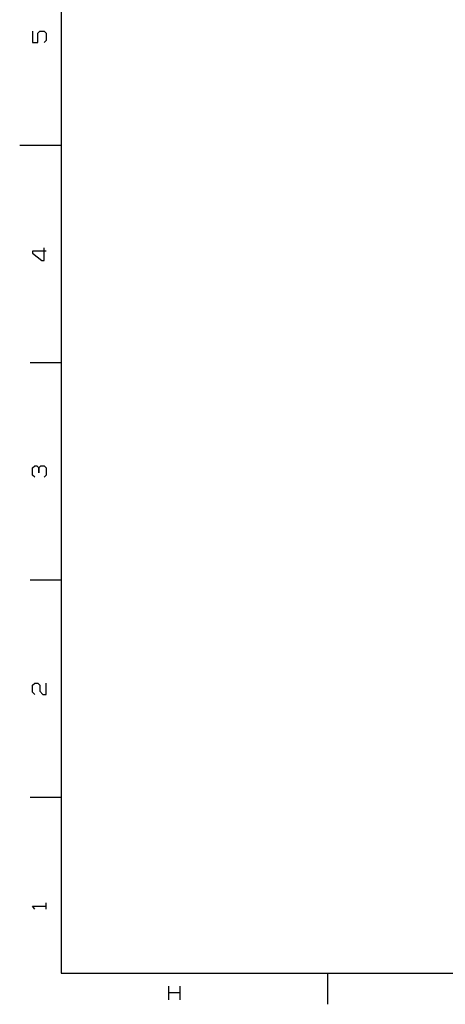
# Model space of a CAD drawing. Extents: x 0 to 594, y 0 to 420.
# Tile 1 of 14: x 0 to 103, y 2 to 240. Entities that reach past the tile are written whole.
import ezdxf

# ---------------------------------------------------------------- set-up
doc = ezdxf.new("R2010")
doc.units = 0
doc.layers.get('0').update_dxf_attribs({"linetype": 'CONTINUOUS'})

msp = doc.modelspace()

# ---------------------------------------------------------------- linework, layer by layer
at = {"color": 7}
for p, q in [((10, 410), (10, 10)), ((10, 10), (584, 10))]:
    msp.add_line(p, q, dxfattribs=at)
at = {"color": 7, "ltscale": 0.25}
msp.add_line((10, 210), (0, 210), dxfattribs=at)
at = {"color": 7, "ltscale": 0.1875}
for p, q in [((10, 157.5), (2.5, 157.5)), ((10, 105), (2.5, 105)), ((10, 52.5), (2.5, 52.5)), ((74.4, 10), (74.4, 2.5))]:
    msp.add_line(p, q, dxfattribs=at)
at = {"color": 7}
for points in [[(3.12, 237.62), (3.12, 234.88), (4.38, 234.88), (4.38, 237.12), (4.88, 237.62), (5.88, 237.62), (6.38, 237.12), (6.38, 235.38), (5.88, 234.88)], [(6.38, 184.5), (3.12, 184.5), (3.12, 184), (5.38, 182.25), (5.88, 182.25), (5.88, 185.25)], [(3.62, 129.88), (3.12, 130.38), (3.12, 132.12), (3.62, 132.62), (4.12, 132.62), (4.62, 132.12), (4.62, 130.88), (4.62, 132.12), (5.12, 132.62), (5.88, 132.62), (6.38, 132.12), (6.38, 130.38), (5.88, 129.88)], [(3.62, 77.38), (3.12, 77.88), (3.12, 79.62), (3.62, 80.12), (4.38, 80.12), (4.88, 79.62), (4.88, 78.12), (5.62, 77.38), (6.38, 77.38), (6.38, 80.12)], [(3.12, 26.25), (6.38, 26.25)], [(3.62, 25.5), (3.12, 26.25)], [(6.38, 25.5), (6.38, 27)], [(35.92, 6.88), (35.92, 3.62)], [(35.92, 5.38), (38.67, 5.38)], [(38.67, 6.88), (38.67, 3.62)]]:
    msp.add_lwpolyline(points, dxfattribs=at)

doc.saveas('drawing.dxf')
